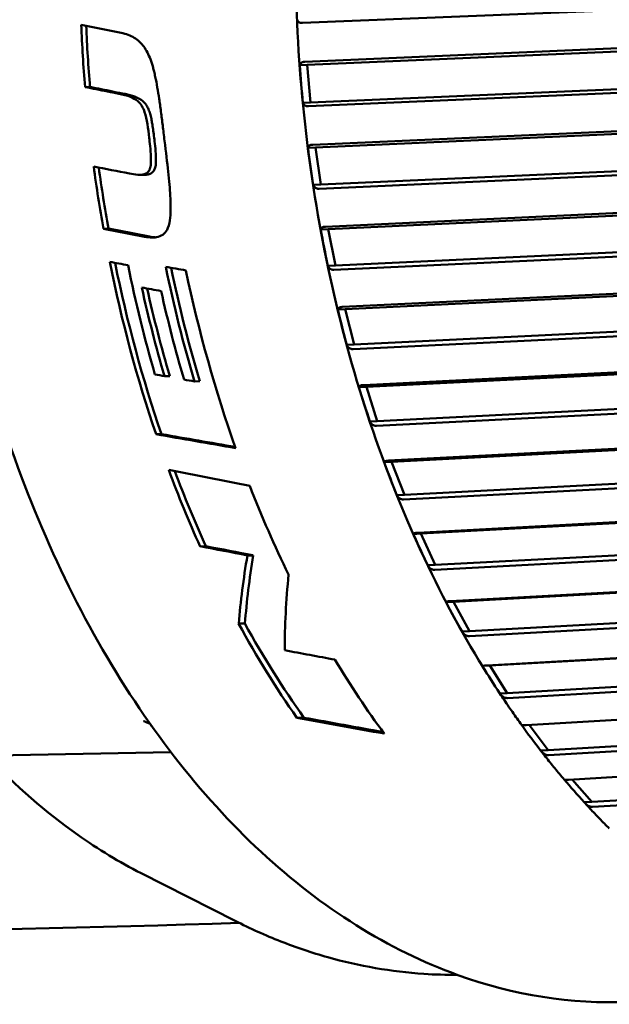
# Model space of a CAD drawing. Header units: millimetres. Extents: x 0 to 6049, y -120 to 1682.
# Tile 180 of 256: x 1448.77 to 1456.6, y 1375.81 to 1388.88. Entities that reach past the tile are written whole.
import ezdxf

# ---------------------------------------------------------------- set-up
doc = ezdxf.new("R2010")
doc.units = ezdxf.units.MM
doc.header["$LTSCALE"] = 2
doc.layers.add('Sichtbar (ISO)', color=7, linetype='Continuous', lineweight=50)

msp = doc.modelspace()

# ---------------------------------------------------------------- linework, layer by layer
at = {"layer": 'Sichtbar (ISO)'}
for p, q in [((1452.528, 1388.836), (1465.408, 1389.365)), ((1465.437, 1388.874), (1452.558, 1388.322)), ((1452.591, 1388.279), (1465.539, 1388.835)), ((1452.491, 1388.275), (1452.591, 1388.279)), ((1452.633, 1387.782), (1452.591, 1388.279)), ((1452.609, 1387.731), (1465.487, 1388.284)), ((1452.633, 1387.782), (1465.582, 1388.338)), ((1449.643, 1387.986), (1449.708, 1387.987)), ((1452.534, 1387.778), (1452.633, 1387.782)), ((1465.542, 1387.797), (1452.666, 1387.22)), ((1452.701, 1387.183), (1465.647, 1387.763)), ((1452.602, 1387.178), (1452.701, 1387.183)), ((1452.77, 1386.691), (1452.701, 1387.183)), ((1452.748, 1386.636), (1465.624, 1387.213)), ((1452.77, 1386.691), (1465.716, 1387.271)), ((1450.438, 1386.822), (1450.372, 1386.821)), ((1452.671, 1386.686), (1452.77, 1386.691)), ((1465.705, 1386.734), (1452.833, 1386.133)), ((1452.869, 1386.1), (1465.811, 1386.704)), ((1452.946, 1385.56), (1465.818, 1386.161)), ((1452.965, 1385.617), (1465.906, 1386.221)), ((1449.886, 1386.106), (1449.953, 1386.107)), ((1452.77, 1386.096), (1452.869, 1386.1)), ((1452.965, 1385.617), (1452.869, 1386.1)), ((1452.865, 1385.613), (1452.965, 1385.617)), ((1465.924, 1385.691), (1453.057, 1385.068)), ((1453.095, 1385.039), (1466.032, 1385.666)), ((1453.2, 1384.509), (1466.067, 1385.133)), ((1453.216, 1384.569), (1466.152, 1385.196)), ((1452.996, 1385.035), (1453.095, 1385.039)), ((1453.216, 1384.569), (1453.095, 1385.039)), ((1453.116, 1384.565), (1453.216, 1384.569)), ((1466.197, 1384.677), (1453.337, 1384.031)), ((1453.376, 1384.008), (1466.307, 1384.657)), ((1453.521, 1383.553), (1466.452, 1384.202)), ((1450.696, 1384.15), (1450.766, 1384.151)), ((1451.094, 1384.08), (1451.165, 1384.081)), ((1453.509, 1383.491), (1466.37, 1384.137)), ((1453.277, 1384.004), (1453.376, 1384.008)), ((1453.521, 1383.553), (1453.376, 1384.008)), ((1466.524, 1383.698), (1453.671, 1383.03)), ((1453.711, 1383.012), (1466.634, 1383.683)), ((1453.422, 1383.548), (1453.521, 1383.553)), ((1450.585, 1383.379), (1450.657, 1383.38)), ((1453.871, 1382.512), (1466.724, 1383.18)), ((1453.88, 1382.576), (1466.803, 1383.247)), ((1453.612, 1383.008), (1453.711, 1383.012)), ((1453.88, 1382.576), (1453.711, 1383.012)), ((1466.901, 1382.76), (1454.057, 1382.072)), ((1454.098, 1382.06), (1467.012, 1382.751)), ((1453.781, 1382.571), (1453.88, 1382.576)), ((1454.284, 1381.58), (1467.128, 1382.268)), ((1454.289, 1381.644), (1467.203, 1382.336)), ((1453.999, 1382.055), (1454.098, 1382.06)), ((1454.289, 1381.644), (1454.098, 1382.06)), ((1451.17, 1381.891), (1451.248, 1381.893)), ((1467.326, 1381.871), (1454.492, 1381.164)), ((1454.533, 1381.156), (1467.437, 1381.868)), ((1451.796, 1381.77), (1451.874, 1381.772)), ((1454.19, 1381.64), (1454.289, 1381.644)), ((1454.745, 1380.766), (1467.649, 1381.477)), ((1454.744, 1380.7), (1467.578, 1381.407)), ((1454.434, 1381.152), (1454.533, 1381.156)), ((1454.745, 1380.766), (1454.533, 1381.156)), ((1467.796, 1381.036), (1454.973, 1380.311)), ((1455.014, 1380.309), (1467.908, 1381.038)), ((1451.68, 1380.866), (1451.763, 1380.868)), ((1454.646, 1380.761), (1454.745, 1380.766)), ((1455.246, 1379.945), (1468.139, 1380.674)), ((1455.248, 1379.879), (1468.072, 1380.605)), ((1454.915, 1380.304), (1455.014, 1380.309)), ((1455.246, 1379.945), (1455.014, 1380.309)), ((1468.309, 1380.261), (1455.497, 1379.519)), ((1455.147, 1379.941), (1455.246, 1379.945)), ((1455.788, 1379.188), (1468.67, 1379.935)), ((1455.793, 1379.122), (1468.605, 1379.865)), ((1452.455, 1379.616), (1452.548, 1379.618)), ((1455.788, 1379.188), (1455.539, 1379.521)), ((1468.859, 1379.551), (1456.06, 1378.794)), ((1456.367, 1378.5), (1468.938, 1379.244)), ((1450.782, 1379.16), (1448.336, 1379.115)), ((1455.689, 1379.184), (1455.788, 1379.188)), ((1456.376, 1378.435), (1467.808, 1379.112)), ((1456.367, 1378.5), (1456.106, 1378.796)), ((1456.268, 1378.496), (1456.367, 1378.5)), ((1450.385, 1377.556), (1451.633, 1376.923))]:
    msp.add_line(p, q, dxfattribs=at)
for centre, major_axis, ratio, start_param, end_param in [((1458.203, 1389.163), (-0.548, 13.239), 0.650472, 1.570494, 1.63291), ((1706.248, 1393.597), (-393.485, 42.948), 0.107592, 0.872032, 0.8738), ((1458.203, 1389.163), (0.544, -13.139), 0.650472, 4.713296, 4.775092), ((1452.568, 1388.029), (-0.081, 0.941), 0.060934, 1.30061, 1.835609), ((1452.692, 1386.935), (-0.131, 0.931), 0.061013, 1.297271, 1.83227), ((1458.203, 1389.163), (-0.548, 13.239), 0.650472, 1.713183, 1.776823), ((1449.745, 1388.974), (57.091, -11.311), 0.034384, 4.719413, 4.727701), ((1458.203, 1389.163), (0.544, -13.139), 0.650472, 4.857112, 4.920126), ((1677.381, 1392.688), (365.343, -39.877), 0.107589, 4.052014, 4.053919), ((1675.373, 1392.65), (-362.161, 39.53), 0.107588, 0.910749, 0.912672), ((1452.873, 1385.857), (-0.18, 0.914), 0.061142, 1.293831, 1.82883), ((1458.203, 1389.163), (-0.548, 13.239), 0.650472, 1.811154, 1.995908), ((1458.203, 1389.163), (0.544, -13.139), 0.650472, 4.955825, 5.141088), ((1458.435, 1389.173), (0.548, -13.239), 0.650472, 4.956916, 5.072654), ((1458.927, 1389.193), (-0.548, 13.239), 0.650472, 1.81855, 1.94027), ((1458.927, 1389.193), (0.544, -13.139), 0.650472, 4.963286, 5.084944), ((1459.182, 1389.204), (0.548, -13.239), 0.650472, 4.964752, 5.156413), ((1458.553, 1389.178), (-0.548, 13.239), 0.650472, 1.83908, 1.933271), ((1458.553, 1389.178), (0.544, -13.139), 0.650472, 4.983996, 5.077882), ((1458.797, 1389.188), (0.548, -13.239), 0.650472, 4.985091, 5.079428), ((1453.112, 1384.802), (-0.229, 0.891), 0.061313, 1.290276, 1.825179), ((1437.354, 1388.3), (-58.536, 10.73), 0.028963, 1.803844, 1.806053), ((1453.405, 1383.778), (-0.275, 0.861), 0.061462, 1.286412, 1.821411), ((1644.003, 1390.964), (327.617, -33.027), 0.100648, 4.091042, 4.095033), ((1641.432, 1390.903), (323.472, -32.609), 0.100648, 4.091793, 4.095538), ((1453.752, 1382.792), (-0.32, 0.826), 0.061582, 1.282313, 1.817312), ((1458.203, 1389.163), (-0.548, 13.239), 0.650472, 2.035986, 2.125154), ((1592.049, 1389.782), (245.349, -28.804), 0.114317, 4.112171, 4.117521), ((1458.203, 1389.163), (0.544, -13.139), 0.650472, 5.183025, 5.271624), ((1459.182, 1389.204), (0.548, -13.239), 0.650472, 5.199331, 5.304689), ((1454.15, 1381.85), (-0.363, 0.785), 0.061601, 1.277869, 1.812868), ((1569.652, 1388.638), (212.661, -24.963), 0.114339, 4.134936, 4.138476), ((1567.531, 1388.571), (209.126, -24.548), 0.114339, 4.136249, 4.139849), ((1463.358, 1389.377), (10.36, 12.856), 0.425108, 2.494932, 2.577613), ((1463.358, 1389.377), (10.282, 12.759), 0.425108, 2.499951, 2.583594), ((1463.591, 1389.387), (9.745, 12.851), 0.445029, 2.515208, 2.609466), ((1454.595, 1380.959), (-0.403, 0.739), 0.061438, 1.273021, 1.80802), ((1458.203, 1389.163), (-0.548, 13.239), 0.650472, 2.220919, 2.348955), ((1458.203, 1389.163), (0.544, -13.139), 0.650472, 5.368493, 5.498305), ((1536.386, 1386.592), (160.331, -18.821), 0.114323, 4.173739, 4.178608), ((1459.182, 1389.204), (0.548, -13.239), 0.650472, 5.41385, 5.518284), ((1455.086, 1380.125), (-0.44, 0.687), 0.060985, 1.267712, 1.802711), ((1421.822, 1387.657), (-52.176, 10.965), 0.036543, 2.205941, 2.233677), ((1421.822, 1387.657), (-51.782, 10.883), 0.036543, 2.213699, 2.239139), ((1450.6, 1379.964), (-0.072, -0.47), 0.077504, 6.014381, 6.144747), ((1455.619, 1379.353), (-0.475, 0.631), 0.060101, 1.262174, 1.796903), ((1456.19, 1378.65), (-0.506, 0.571), 0.058607, 1.259552, 1.790582)]:
    msp.add_ellipse(centre, major_axis=major_axis, ratio=ratio, start_param=start_param, end_param=end_param, dxfattribs=at)
for points, knots in [([(1455.76, 1402.324), (1454.842, 1402.286), (1453.933, 1402.024), (1452.221, 1401.08), (1451.42, 1400.394), (1450.002, 1398.663), (1449.388, 1397.613), (1448.414, 1395.261), (1448.055, 1393.957), (1447.629, 1391.229), (1447.562, 1389.806), (1447.725, 1386.983), (1447.956, 1385.584), (1448.692, 1382.949), (1449.197, 1381.715), (1450.435, 1379.535), (1451.167, 1378.59), (1452.785, 1377.09), (1453.67, 1376.534), (1455.333, 1375.936), (1456.098, 1375.815), (1456.857, 1375.846)], [4.727636, 4.727636, 4.727636, 4.727636, 5.041232, 5.041232, 5.358486, 5.358486, 5.679648, 5.679648, 6.001673, 6.001673, 6.323588, 6.323588, 6.645417, 6.645417, 6.967358, 6.967358, 7.289359, 7.289359, 7.610143, 7.610143, 7.869228, 7.869228, 7.869228, 7.869228]), ([(1454.372, 1398.06), (1453.835, 1397.072), (1453.398, 1395.96), (1452.757, 1393.581), (1452.552, 1392.314), (1452.393, 1389.731), (1452.438, 1388.415), (1452.773, 1385.844), (1453.064, 1384.589), (1453.866, 1382.246), (1454.379, 1381.157), (1454.981, 1380.197)], [5.555055, 5.555055, 5.555055, 5.555055, 5.847952, 5.847952, 6.140849, 6.140849, 6.433746, 6.433746, 6.726644, 6.726644, 7.019541, 7.019541, 7.019541, 7.019541]), ([(1452.528, 1388.836), (1452.527, 1388.836), (1452.526, 1388.836), (1452.526, 1388.836), (1452.509, 1388.835), (1452.492, 1388.839), (1452.469, 1388.853), (1452.46, 1388.866), (1452.456, 1388.879)], [-0.00033523, -0.00033523, -0.00033523, -0.00033523, 0, 0, 0, 0.0066416, 0.0066416, 0.0141713, 0.0141713, 0.0141713, 0.0141713]), ([(1450.12, 1388.705), (1450.153, 1388.698), (1450.184, 1388.689), (1450.213, 1388.678), (1450.242, 1388.667), (1450.269, 1388.654), (1450.293, 1388.639), (1450.318, 1388.625), (1450.341, 1388.608), (1450.362, 1388.588), (1450.38, 1388.573), (1450.396, 1388.555), (1450.411, 1388.537), (1450.414, 1388.532), (1450.418, 1388.528), (1450.421, 1388.523), (1450.439, 1388.499), (1450.454, 1388.474), (1450.469, 1388.445), (1450.483, 1388.417), (1450.497, 1388.387), (1450.509, 1388.354), (1450.521, 1388.321), (1450.533, 1388.285), (1450.544, 1388.246), (1450.549, 1388.228), (1450.553, 1388.21), (1450.558, 1388.191), (1450.564, 1388.168), (1450.569, 1388.145), (1450.574, 1388.121), (1450.584, 1388.077), (1450.593, 1388.03), (1450.601, 1387.981), (1450.61, 1387.933), (1450.618, 1387.881), (1450.626, 1387.828), (1450.63, 1387.803), (1450.634, 1387.777), (1450.637, 1387.751), (1450.641, 1387.721), (1450.646, 1387.69), (1450.65, 1387.659), (1450.658, 1387.6), (1450.665, 1387.538), (1450.673, 1387.474), (1450.681, 1387.41), (1450.689, 1387.343), (1450.697, 1387.274)], [0, 0, 0, 0, 0.076923, 0.076923, 0.076923, 0.153846, 0.153846, 0.153846, 0.230769, 0.230769, 0.230769, 0.292851, 0.292851, 0.292851, 0.307692, 0.307692, 0.307692, 0.384615, 0.384615, 0.384615, 0.461538, 0.461538, 0.461538, 0.538462, 0.538462, 0.538462, 0.57349, 0.57349, 0.57349, 0.615385, 0.615385, 0.615385, 0.692308, 0.692308, 0.692308, 0.769231, 0.769231, 0.769231, 0.804954, 0.804954, 0.804954, 0.846154, 0.846154, 0.846154, 0.923077, 0.923077, 0.923077, 1, 1, 1, 1]), ([(1452.491, 1388.275), (1452.494, 1388.288), (1452.502, 1388.301), (1452.523, 1388.316), (1452.539, 1388.321), (1452.556, 1388.321), (1452.557, 1388.321), (1452.557, 1388.321), (1452.558, 1388.322)], [-0.0141713, -0.0141713, -0.0141713, -0.0141713, -0.0066416, -0.0066416, 0, 0, 0, 0.00033524, 0.00033524, 0.00033524, 0.00033524]), ([(1450.494, 1387.311), (1450.48, 1387.434), (1450.463, 1387.562), (1450.423, 1387.682), (1450.411, 1387.71), (1450.384, 1387.754), (1450.367, 1387.777), (1450.312, 1387.822), (1450.279, 1387.84), (1450.197, 1387.873), (1450.144, 1387.885), (1450.091, 1387.896)], [0.000001, 0.000001, 0.000001, 0.000001, 0.03707238, 0.03707238, 0.04887043, 0.04887043, 0.05807878, 0.05807878, 0.06794566, 0.06794566, 0.08140778, 0.08140778, 0.08140778, 0.08140778]), ([(1450.56, 1387.313), (1450.556, 1387.344), (1450.552, 1387.374), (1450.548, 1387.403), (1450.544, 1387.432), (1450.54, 1387.46), (1450.536, 1387.487), (1450.532, 1387.507), (1450.529, 1387.527), (1450.525, 1387.546), (1450.524, 1387.552), (1450.523, 1387.558), (1450.522, 1387.563), (1450.517, 1387.588), (1450.511, 1387.61), (1450.505, 1387.631), (1450.499, 1387.653), (1450.492, 1387.672), (1450.485, 1387.69), (1450.477, 1387.708), (1450.468, 1387.725), (1450.459, 1387.74), (1450.449, 1387.755), (1450.439, 1387.768), (1450.427, 1387.78), (1450.415, 1387.793), (1450.402, 1387.804), (1450.387, 1387.814), (1450.373, 1387.824), (1450.357, 1387.833), (1450.34, 1387.842), (1450.323, 1387.85), (1450.304, 1387.858), (1450.285, 1387.864), (1450.265, 1387.871), (1450.244, 1387.877), (1450.223, 1387.882), (1450.201, 1387.888), (1450.179, 1387.893), (1450.156, 1387.897)], [0, 0, 0, 0, 0.083333, 0.083333, 0.083333, 0.166667, 0.166667, 0.166667, 0.230666, 0.230666, 0.230666, 0.25, 0.25, 0.25, 0.333333, 0.333333, 0.333333, 0.416667, 0.416667, 0.416667, 0.5, 0.5, 0.5, 0.583333, 0.583333, 0.583333, 0.666667, 0.666667, 0.666667, 0.75, 0.75, 0.75, 0.833333, 0.833333, 0.833333, 0.916667, 0.916667, 0.916667, 1, 1, 1, 1]), ([(1452.609, 1387.731), (1452.608, 1387.731), (1452.607, 1387.731), (1452.606, 1387.731), (1452.589, 1387.73), (1452.572, 1387.734), (1452.549, 1387.749), (1452.539, 1387.763), (1452.534, 1387.778)], [-0.00033523, -0.00033523, -0.00033523, -0.00033523, 0, 0, 0, 0.0066416, 0.0066416, 0.0141713, 0.0141713, 0.0141713, 0.0141713]), ([(1450.23, 1386.838), (1450.268, 1386.831), (1450.306, 1386.824), (1450.376, 1386.819), (1450.404, 1386.822), (1450.443, 1386.833), (1450.458, 1386.841), (1450.483, 1386.863), (1450.493, 1386.877), (1450.505, 1386.905), (1450.51, 1386.922), (1450.518, 1386.981), (1450.518, 1387.021), (1450.513, 1387.152), (1450.5, 1387.258), (1450.494, 1387.311)], [0.000001, 0.000001, 0.000001, 0.000001, 0.01491228, 0.01491228, 0.03016713, 0.03016713, 0.04102931, 0.04102931, 0.05068392, 0.05068392, 0.05772367, 0.05772367, 0.06731134, 0.06731134, 0.08810912, 0.08810912, 0.08810912, 0.08810912]), ([(1450.438, 1386.822), (1450.46, 1386.822), (1450.478, 1386.825), (1450.51, 1386.835), (1450.525, 1386.843), (1450.55, 1386.865), (1450.559, 1386.879), (1450.571, 1386.907), (1450.576, 1386.924), (1450.584, 1386.984), (1450.584, 1387.024), (1450.578, 1387.156), (1450.566, 1387.259), (1450.56, 1387.313)], [0.01973403, 0.01973403, 0.01973403, 0.01973403, 0.03018159, 0.03018159, 0.04081696, 0.04081696, 0.05031112, 0.05031112, 0.05739342, 0.05739342, 0.06724124, 0.06724124, 0.08829134, 0.08829134, 0.08829134, 0.08829134]), ([(1450.432, 1386), (1450.464, 1385.994), (1450.498, 1385.99), (1450.558, 1385.989), (1450.585, 1385.992), (1450.641, 1386.007), (1450.668, 1386.02), (1450.708, 1386.057), (1450.727, 1386.081), (1450.758, 1386.158), (1450.767, 1386.204), (1450.781, 1386.34), (1450.779, 1386.448), (1450.762, 1386.728), (1450.734, 1386.972), (1450.697, 1387.274)], [-0.2732478, -0.2732478, -0.2732478, -0.2732478, -0.2423564, -0.2423564, -0.2155398, -0.2155398, -0.185569, -0.185569, -0.1627848, -0.1627848, -0.1388027, -0.1388027, -0.0916964, -0.0916964, -0.000001, -0.000001, -0.000001, -0.000001]), ([(1452.602, 1387.178), (1452.604, 1387.19), (1452.61, 1387.202), (1452.631, 1387.215), (1452.647, 1387.22), (1452.664, 1387.22), (1452.665, 1387.22), (1452.665, 1387.22), (1452.666, 1387.22)], [-0.0141713, -0.0141713, -0.0141713, -0.0141713, -0.0066416, -0.0066416, 0, 0, 0, 0.00033524, 0.00033524, 0.00033524, 0.00033524]), ([(1452.748, 1386.636), (1452.747, 1386.636), (1452.747, 1386.636), (1452.746, 1386.636), (1452.729, 1386.636), (1452.712, 1386.64), (1452.687, 1386.656), (1452.676, 1386.671), (1452.671, 1386.686)], [-0.00033523, -0.00033523, -0.00033523, -0.00033523, 0, 0, 0, 0.0066416, 0.0066416, 0.0141713, 0.0141713, 0.0141713, 0.0141713]), ([(1452.77, 1386.096), (1452.771, 1386.106), (1452.778, 1386.117), (1452.798, 1386.128), (1452.814, 1386.132), (1452.83, 1386.133), (1452.831, 1386.133), (1452.832, 1386.133), (1452.833, 1386.133)], [-0.0141713, -0.0141713, -0.0141713, -0.0141713, -0.0066416, -0.0066416, 0, 0, 0, 0.00033524, 0.00033524, 0.00033524, 0.00033524]), ([(1452.946, 1385.56), (1452.945, 1385.56), (1452.944, 1385.56), (1452.943, 1385.56), (1452.927, 1385.559), (1452.909, 1385.564), (1452.883, 1385.581), (1452.872, 1385.597), (1452.865, 1385.613)], [-0.00033523, -0.00033523, -0.00033523, -0.00033523, 0, 0, 0, 0.0066416, 0.0066416, 0.0141713, 0.0141713, 0.0141713, 0.0141713]), ([(1452.996, 1385.035), (1452.997, 1385.044), (1453.003, 1385.053), (1453.022, 1385.063), (1453.038, 1385.067), (1453.055, 1385.068), (1453.055, 1385.068), (1453.056, 1385.068), (1453.057, 1385.068)], [-0.0141713, -0.0141713, -0.0141713, -0.0141713, -0.0066416, -0.0066416, 0, 0, 0, 0.00033524, 0.00033524, 0.00033524, 0.00033524]), ([(1453.2, 1384.509), (1453.199, 1384.509), (1453.198, 1384.509), (1453.198, 1384.509), (1453.181, 1384.508), (1453.163, 1384.513), (1453.136, 1384.531), (1453.124, 1384.548), (1453.116, 1384.565)], [-0.00033523, -0.00033523, -0.00033523, -0.00033523, 0, 0, 0, 0.0066416, 0.0066416, 0.0141713, 0.0141713, 0.0141713, 0.0141713]), ([(1453.277, 1384.004), (1453.278, 1384.011), (1453.283, 1384.019), (1453.302, 1384.027), (1453.318, 1384.03), (1453.335, 1384.031), (1453.335, 1384.031), (1453.336, 1384.031), (1453.337, 1384.031)], [-0.0141713, -0.0141713, -0.0141713, -0.0141713, -0.0066416, -0.0066416, 0, 0, 0, 0.00033524, 0.00033524, 0.00033524, 0.00033524]), ([(1453.509, 1383.491), (1453.508, 1383.491), (1453.508, 1383.491), (1453.507, 1383.491), (1453.49, 1383.49), (1453.472, 1383.495), (1453.444, 1383.514), (1453.431, 1383.531), (1453.422, 1383.548)], [-0.00033523, -0.00033523, -0.00033523, -0.00033523, 0, 0, 0, 0.0066416, 0.0066416, 0.0141713, 0.0141713, 0.0141713, 0.0141713]), ([(1453.612, 1383.008), (1453.612, 1383.014), (1453.618, 1383.02), (1453.636, 1383.027), (1453.652, 1383.03), (1453.669, 1383.03), (1453.669, 1383.03), (1453.67, 1383.03), (1453.671, 1383.03)], [-0.0141713, -0.0141713, -0.0141713, -0.0141713, -0.0066416, -0.0066416, 0, 0, 0, 0.00033524, 0.00033524, 0.00033524, 0.00033524]), ([(1453.871, 1382.512), (1453.871, 1382.512), (1453.87, 1382.512), (1453.869, 1382.512), (1453.852, 1382.511), (1453.833, 1382.517), (1453.805, 1382.536), (1453.79, 1382.553), (1453.781, 1382.571)], [-0.00033523, -0.00033523, -0.00033523, -0.00033523, 0, 0, 0, 0.0066416, 0.0066416, 0.0141713, 0.0141713, 0.0141713, 0.0141713]), ([(1453.999, 1382.055), (1453.999, 1382.06), (1454.004, 1382.064), (1454.022, 1382.07), (1454.038, 1382.072), (1454.054, 1382.072), (1454.055, 1382.072), (1454.056, 1382.072), (1454.057, 1382.072)], [-0.0141713, -0.0141713, -0.0141713, -0.0141713, -0.0066416, -0.0066416, 0, 0, 0, 0.00033524, 0.00033524, 0.00033524, 0.00033524]), ([(1454.284, 1381.58), (1454.283, 1381.58), (1454.282, 1381.58), (1454.281, 1381.58), (1454.264, 1381.579), (1454.246, 1381.584), (1454.216, 1381.604), (1454.2, 1381.622), (1454.19, 1381.64)], [-0.00033523, -0.00033523, -0.00033523, -0.00033523, 0, 0, 0, 0.0066416, 0.0066416, 0.0141713, 0.0141713, 0.0141713, 0.0141713]), ([(1454.434, 1381.152), (1454.434, 1381.155), (1454.439, 1381.158), (1454.457, 1381.161), (1454.473, 1381.163), (1454.489, 1381.164), (1454.49, 1381.164), (1454.491, 1381.164), (1454.492, 1381.164)], [-0.0141713, -0.0141713, -0.0141713, -0.0141713, -0.0066416, -0.0066416, 0, 0, 0, 0.00033524, 0.00033524, 0.00033524, 0.00033524]), ([(1454.744, 1380.7), (1454.743, 1380.7), (1454.742, 1380.7), (1454.741, 1380.7), (1454.724, 1380.699), (1454.705, 1380.705), (1454.674, 1380.724), (1454.658, 1380.743), (1454.646, 1380.761)], [-0.00033523, -0.00033523, -0.00033523, -0.00033523, 0, 0, 0, 0.0066416, 0.0066416, 0.0141713, 0.0141713, 0.0141713, 0.0141713]), ([(1454.915, 1380.304), (1454.915, 1380.306), (1454.92, 1380.307), (1454.938, 1380.309), (1454.953, 1380.31), (1454.97, 1380.31), (1454.971, 1380.311), (1454.972, 1380.311), (1454.973, 1380.311)], [-0.0141713, -0.0141713, -0.0141713, -0.0141713, -0.0066416, -0.0066416, 0, 0, 0, 0.00033524, 0.00033524, 0.00033524, 0.00033524]), ([(1455.132, 1379.963), (1455.152, 1379.932), (1455.172, 1379.902), (1455.213, 1379.842), (1455.233, 1379.812), (1455.274, 1379.752), (1455.294, 1379.723), (1455.335, 1379.664), (1455.356, 1379.634), (1455.397, 1379.576), (1455.418, 1379.547), (1455.439, 1379.518)], [0.76050863, 0.76050863, 0.76050863, 0.76050863, 0.76997946, 0.76997946, 0.77945029, 0.77945029, 0.78892112, 0.78892112, 0.79839195, 0.79839195, 0.80786278, 0.80786278, 0.80786278, 0.80786278]), ([(1455.248, 1379.879), (1455.247, 1379.879), (1455.246, 1379.879), (1455.245, 1379.879), (1455.229, 1379.878), (1455.209, 1379.884), (1455.177, 1379.903), (1455.159, 1379.922), (1455.147, 1379.941)], [-0.00033523, -0.00033523, -0.00033523, -0.00033523, 0, 0, 0, 0.0066416, 0.0066416, 0.0141713, 0.0141713, 0.0141713, 0.0141713]), ([(1450.419, 1379.573), (1450.42, 1379.572), (1450.421, 1379.572), (1450.449, 1379.558), (1450.477, 1379.546), (1450.505, 1379.536)], [-0.000348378, -0.000348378, -0.000348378, -0.000348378, 0, 0, 0.009075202, 0.009075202, 0.009075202, 0.009075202]), ([(1455.439, 1379.518), (1455.439, 1379.518), (1455.444, 1379.517), (1455.462, 1379.517), (1455.477, 1379.518), (1455.494, 1379.519), (1455.495, 1379.519), (1455.496, 1379.519), (1455.497, 1379.519)], [-0.01374717, -0.01374717, -0.01374717, -0.01374717, -0.0066416, -0.0066416, 0, 0, 0, 0.00033524, 0.00033524, 0.00033524, 0.00033524]), ([(1448.336, 1379.115), (1448.72, 1378.712), (1449.124, 1378.36), (1449.819, 1377.87), (1450.099, 1377.701), (1450.385, 1377.556)], [-1.493973, -1.493973, -1.493973, -1.493973, -1.2834655, -1.2834655, -1.1467135, -1.1467135, -1.1467135, -1.1467135]), ([(1455.793, 1379.122), (1455.793, 1379.122), (1455.792, 1379.122), (1455.791, 1379.122), (1455.774, 1379.121), (1455.754, 1379.127), (1455.721, 1379.147), (1455.702, 1379.165), (1455.689, 1379.184)], [-0.00033523, -0.00033523, -0.00033523, -0.00033523, 0, 0, 0, 0.0066416, 0.0066416, 0.0141713, 0.0141713, 0.0141713, 0.0141713]), ([(1455.693, 1379.177), (1455.714, 1379.151), (1455.734, 1379.126), (1455.775, 1379.074), (1455.795, 1379.048), (1455.836, 1378.997), (1455.856, 1378.972), (1455.898, 1378.922), (1455.918, 1378.897), (1455.96, 1378.847), (1455.981, 1378.822), (1456.002, 1378.797)], [0.84578304, 0.84578304, 0.84578304, 0.84578304, 0.85465548, 0.85465548, 0.86352792, 0.86352792, 0.87240036, 0.87240036, 0.8812728, 0.8812728, 0.89014524, 0.89014524, 0.89014524, 0.89014524]), ([(1456.002, 1378.797), (1456.003, 1378.796), (1456.008, 1378.794), (1456.025, 1378.793), (1456.04, 1378.793), (1456.057, 1378.794), (1456.058, 1378.794), (1456.059, 1378.794), (1456.06, 1378.794)], [-0.01277054, -0.01277054, -0.01277054, -0.01277054, -0.0066416, -0.0066416, 0, 0, 0, 0.00033524, 0.00033524, 0.00033524, 0.00033524]), ([(1456.376, 1378.435), (1456.375, 1378.435), (1456.374, 1378.435), (1456.373, 1378.435), (1456.357, 1378.434), (1456.336, 1378.44), (1456.302, 1378.459), (1456.282, 1378.477), (1456.268, 1378.496)], [-0.00033523, -0.00033523, -0.00033523, -0.00033523, 0, 0, 0, 0.0066416, 0.0066416, 0.0141713, 0.0141713, 0.0141713, 0.0141713]), ([(1456.279, 1378.482), (1456.301, 1378.459), (1456.322, 1378.436), (1456.364, 1378.391), (1456.385, 1378.368), (1456.428, 1378.323), (1456.45, 1378.301), (1456.493, 1378.256), (1456.514, 1378.234), (1456.557, 1378.19), (1456.579, 1378.169), (1456.601, 1378.147)], [0.92886654, 0.92886654, 0.92886654, 0.92886654, 0.93757274, 0.93757274, 0.94627895, 0.94627895, 0.95498515, 0.95498515, 0.96369136, 0.96369136, 0.97239756, 0.97239756, 0.97239756, 0.97239756]), ([(1451.633, 1376.923), (1451.832, 1376.822), (1452.035, 1376.73), (1452.445, 1376.569), (1452.653, 1376.499), (1453.073, 1376.381), (1453.284, 1376.333), (1453.71, 1376.259), (1453.925, 1376.233), (1454.287, 1376.209), (1454.435, 1376.205), (1454.582, 1376.206)], [1.2363973, 1.2363973, 1.2363973, 1.2363973, 1.3063264, 1.3063264, 1.3762556, 1.3762556, 1.4461847, 1.4461847, 1.5161139, 1.5161139, 1.5641863, 1.5641863, 1.5641863, 1.5641863])]:
    msp.add_open_spline(points, degree=3, knots=knots, dxfattribs=at)
for points in [[(1449.643, 1387.986), (1449.792, 1387.956), (1449.941, 1387.926), (1450.091, 1387.896)], [(1450.156, 1387.897), (1450.006, 1387.927), (1449.857, 1387.957), (1449.708, 1387.987)], [(1450.498, 1386.001), (1450.523, 1385.997), (1450.548, 1385.993), (1450.572, 1385.992)], [(1450.213, 1385.622), (1450.132, 1385.637), (1450.051, 1385.651), (1449.97, 1385.666)], [(1450.981, 1385.553), (1450.891, 1385.569), (1450.802, 1385.585), (1450.713, 1385.601)], [(1450.651, 1385.279), (1450.566, 1385.294), (1450.481, 1385.31), (1450.395, 1385.325)], [(1451.094, 1384.08), (1451.048, 1384.088), (1451.002, 1384.096), (1450.956, 1384.104)], [(1451.69, 1376.894), (1447.845, 1376.774), (1444.002, 1376.729), (1440.153, 1376.762)]]:
    msp.add_open_spline(points, degree=3, dxfattribs=at)

doc.saveas('drawing.dxf')
